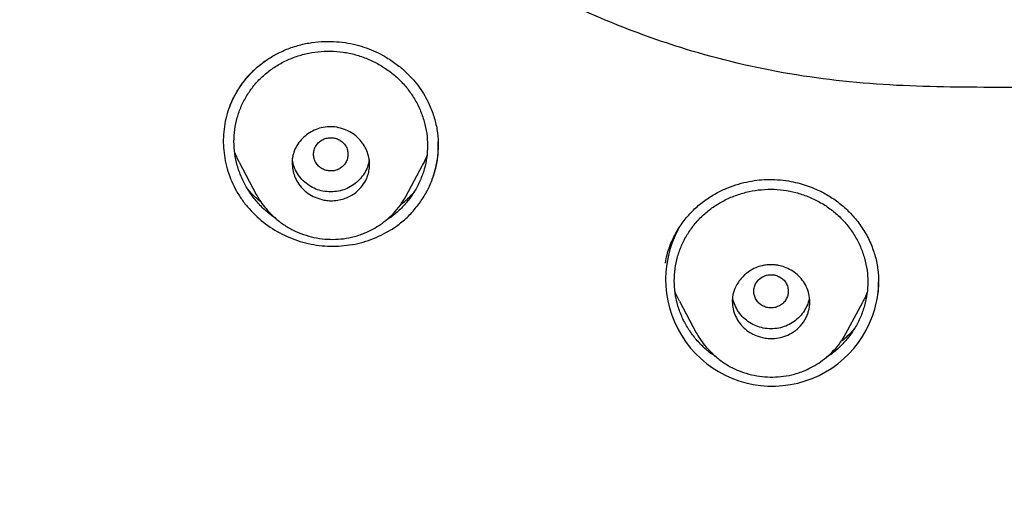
# Model space of a CAD drawing. Header units: millimetres. Extents: x 8 to 1894, y 12 to 2738.
# Tile 71 of 156: x 674 to 697, y 1828 to 1839. Entities that reach past the tile are written whole.
import ezdxf

# ---------------------------------------------------------------- set-up
doc = ezdxf.new("R2010")
doc.units = ezdxf.units.MM

msp = doc.modelspace()

# ---------------------------------------------------------------- linework, layer by layer
at = {"color": 7, "linetype": 'Continuous', "lineweight": 30}
for p, q in [((683.965, 1835.718), (683.965, 1835.723)), ((679.342, 1835.348), (679.239, 1835.562)), ((679.339, 1835.347), (679.739, 1834.597)), ((683.212, 1834.555), (683.597, 1835.277)), ((679.742, 1834.598), (679.738, 1834.606)), ((689.564, 1832.126), (689.461, 1832.34)), ((689.562, 1832.125), (689.956, 1831.385)), ((693.43, 1831.37), (693.819, 1832.1)), ((689.96, 1831.387), (689.957, 1831.394))]:
    msp.add_line(p, q, dxfattribs=at)
msp.add_arc((691.721, 1832.626), 2.477, 151.5205, 343.8984, dxfattribs=at)
for points, knots in [([(746.132, 1815.757), (746.593, 1816.986), (747.512, 1819.43), (748.495, 1823.2), (749.27, 1826.981), (749.853, 1830.774), (750.34, 1834.96), (750.695, 1839.539), (750.905, 1844.504), (751, 1850.051), (750.99, 1856.181), (750.978, 1862.911), (750.875, 1869.659), (750.555, 1876.437), (750.011, 1882.093), (749.341, 1886.616), (748.676, 1890.014), (747.796, 1893.398), (746.641, 1896.743), (745.224, 1899.819), (743.546, 1902.583), (741.653, 1904.998), (739.443, 1907.143), (737.004, 1908.998), (734.422, 1910.596), (731.301, 1912.198), (727.614, 1913.72), (723.365, 1915.089), (719.049, 1916.171), (714.683, 1916.999), (710.282, 1917.567), (705.871, 1917.891), (701.478, 1918.018), (697.107, 1918.029), (692.736, 1918.017), (688.344, 1917.889), (683.933, 1917.567), (679.531, 1917), (675.166, 1916.172), (670.85, 1915.09), (666.6, 1913.72), (662.914, 1912.199), (659.793, 1910.597), (657.21, 1908.999), (654.772, 1907.144), (652.562, 1904.999), (650.668, 1902.583), (648.991, 1899.82), (647.573, 1896.743), (646.418, 1893.398), (645.539, 1890.015), (644.873, 1886.617), (644.203, 1882.094), (643.659, 1876.438), (643.34, 1869.66), (643.237, 1862.911), (643.225, 1856.181), (643.214, 1849.6), (643.338, 1843.147), (643.685, 1836.823), (644.263, 1831.363), (644.982, 1826.779), (645.752, 1823.066), (646.726, 1819.364), (647.629, 1816.964), (648.083, 1815.757)], [0, 0, 0, 0, 0.01422, 0.028301, 0.042283, 0.056188, 0.070046, 0.088148, 0.106186, 0.124159, 0.148558, 0.172923, 0.197399, 0.221993, 0.24671, 0.259145, 0.27167, 0.284302, 0.297067, 0.309991, 0.320883, 0.3319, 0.342924, 0.353811, 0.364567, 0.375221, 0.391058, 0.40678, 0.422432, 0.438055, 0.453668, 0.469227, 0.484683, 0.500001, 0.515318, 0.530774, 0.546334, 0.561944, 0.577571, 0.59322, 0.608942, 0.624779, 0.635434, 0.646191, 0.657076, 0.668103, 0.679114, 0.690014, 0.702933, 0.7157, 0.728331, 0.740856, 0.753291, 0.778008, 0.802602, 0.827078, 0.851444, 0.875842, 0.898728, 0.921719, 0.944802, 0.958463, 0.9722, 0.986034, 1, 1, 1, 1]), ([(744.739, 1815.879), (745.115, 1816.867), (745.867, 1818.84), (746.729, 1821.881), (747.443, 1824.951), (748.014, 1828.045), (748.474, 1831.154), (748.907, 1834.867), (749.256, 1839.185), (749.479, 1844.107), (749.58, 1849.251), (749.585, 1854.616), (749.57, 1860.206), (749.512, 1865.798), (749.34, 1871.395), (748.985, 1876.991), (748.481, 1881.644), (747.916, 1885.349), (747.389, 1888.116), (746.731, 1890.86), (745.916, 1893.569), (744.909, 1896.22), (743.78, 1898.572), (742.562, 1900.615), (741.314, 1902.363), (739.899, 1903.989), (738.155, 1905.637), (736.053, 1907.245), (733.602, 1908.777), (730.864, 1910.199), (727.851, 1911.495), (724.575, 1912.652), (721.236, 1913.618), (717.85, 1914.414), (714.145, 1915.105), (710.119, 1915.633), (705.784, 1915.961), (701.445, 1916.093), (697.108, 1916.106), (692.771, 1916.091), (688.43, 1915.958), (684.095, 1915.634), (680.069, 1915.105), (676.364, 1914.415), (672.979, 1913.618), (669.64, 1912.651), (666.364, 1911.494), (663.349, 1910.2), (660.612, 1908.777), (658.162, 1907.245), (656.061, 1905.636), (654.316, 1903.989), (652.903, 1902.362), (651.652, 1900.616), (650.437, 1898.572), (649.307, 1896.22), (648.299, 1893.569), (647.485, 1890.86), (646.827, 1888.116), (646.299, 1885.35), (645.734, 1881.644), (645.231, 1876.992), (644.876, 1871.395), (644.703, 1865.798), (644.645, 1860.206), (644.63, 1854.617), (644.636, 1849.326), (644.73, 1844.331), (644.934, 1839.633), (645.293, 1834.941), (645.773, 1830.841), (646.323, 1827.337), (646.885, 1824.423), (647.579, 1821.533), (648.408, 1818.67), (649.119, 1816.81), (649.475, 1815.879)], [0, 0, 0, 0, 0.011709, 0.0234, 0.035079, 0.046745, 0.058401, 0.070053, 0.08835, 0.106637, 0.124908, 0.145647, 0.166375, 0.187119, 0.207887, 0.228673, 0.249479, 0.259892, 0.270315, 0.28075, 0.291198, 0.301658, 0.31213, 0.319994, 0.327864, 0.335737, 0.343609, 0.354092, 0.364563, 0.37502, 0.38755, 0.400066, 0.41258, 0.425091, 0.437599, 0.45323, 0.468841, 0.484431, 0.499999, 0.515569, 0.531166, 0.546782, 0.562408, 0.574915, 0.587424, 0.599934, 0.612454, 0.624987, 0.635443, 0.645912, 0.656393, 0.664263, 0.672136, 0.680006, 0.687871, 0.698343, 0.708803, 0.71925, 0.729685, 0.740108, 0.750521, 0.771326, 0.792113, 0.81288, 0.833624, 0.854353, 0.875091, 0.892532, 0.909986, 0.927451, 0.944927, 0.955919, 0.966921, 0.977933, 0.988958, 1, 1, 1, 1]), ([(697.095, 1837.084), (696.265, 1837.087), (694.603, 1837.092), (692.118, 1837.344), (689.893, 1837.877), (687.94, 1838.578), (686.248, 1839.365), (684.638, 1840.302), (683.157, 1841.429), (681.885, 1842.776), (680.887, 1844.322), (680.184, 1846.01), (679.691, 1847.967), (679.432, 1849.897), (679.389, 1851.235), (679.372, 1851.77)], [0, 0, 0, 0, 0.0937475, 0.1874528, 0.2811751, 0.3514664, 0.421772, 0.4922274, 0.562594, 0.6329032, 0.7032158, 0.7734766, 0.8438363, 0.9375866, 1, 1, 1, 1]), ([(714.843, 1851.763), (714.825, 1851.23), (714.779, 1849.863), (714.517, 1847.908), (714.003, 1845.929), (713.413, 1844.539), (712.788, 1843.492), (712.251, 1842.751), (711.641, 1842.049), (710.976, 1841.407), (710.259, 1840.822), (709.505, 1840.289), (708.72, 1839.803), (707.638, 1839.21), (706.23, 1838.561), (704.281, 1837.865), (702.053, 1837.336), (699.573, 1837.09), (697.916, 1837.086), (697.095, 1837.084)], [0, 0, 0, 0, 0.0621647, 0.1594161, 0.2292816, 0.2995549, 0.333323, 0.3695682, 0.4045602, 0.4397783, 0.4748804, 0.5099001, 0.54462, 0.579563, 0.649772, 0.7196878, 0.8131989, 0.9074507, 1, 1, 1, 1]), ([(680.444, 1837.969), (680.541, 1838.004), (680.732, 1838.073), (681.028, 1838.131), (681.317, 1838.157), (681.597, 1838.151), (681.864, 1838.119), (682.116, 1838.063), (682.35, 1837.985), (682.566, 1837.891), (682.792, 1837.768), (683.019, 1837.613), (683.236, 1837.425), (683.414, 1837.234), (683.56, 1837.042), (683.682, 1836.843), (683.796, 1836.61), (683.89, 1836.338), (683.955, 1836.032), (683.962, 1835.827), (683.965, 1835.725)], [0, 0, 0, 0, 0.063108, 0.12379, 0.182115, 0.238117, 0.291836, 0.343324, 0.39264, 0.439686, 0.484462, 0.547376, 0.60523, 0.658032, 0.706048, 0.753536, 0.801859, 0.867452, 0.934522, 1, 1, 1, 1]), ([(679.111, 1836.606), (679.127, 1836.652), (679.172, 1836.778), (679.275, 1836.972), (679.416, 1837.185), (679.582, 1837.383), (679.768, 1837.562), (679.976, 1837.722), (680.2, 1837.861), (680.362, 1837.933), (680.444, 1837.969)], [0, 0, 0, 0, 0.075151, 0.206731, 0.338311, 0.47002, 0.60194, 0.734149, 0.866768, 1, 1, 1, 1]), ([(679.22, 1835.829), (679.224, 1835.922), (679.232, 1836.109), (679.292, 1836.384), (679.387, 1836.649), (679.517, 1836.899), (679.68, 1837.13), (679.873, 1837.336), (680.094, 1837.515), (680.338, 1837.665), (680.603, 1837.784), (680.882, 1837.87), (681.171, 1837.92), (681.463, 1837.933), (681.755, 1837.91), (682.044, 1837.849), (682.323, 1837.753), (682.59, 1837.624), (682.836, 1837.464), (683.059, 1837.275), (683.253, 1837.06), (683.417, 1836.822), (683.548, 1836.565), (683.644, 1836.297), (683.703, 1836.019), (683.722, 1835.739), (683.703, 1835.46), (683.645, 1835.185), (683.549, 1834.92), (683.419, 1834.669), (683.257, 1834.437), (683.063, 1834.231), (682.891, 1834.083), (682.777, 1834.015), (682.745, 1833.995)], [0, 0, 0, 0, 0.0317183, 0.06374, 0.09555, 0.1277851, 0.1594646, 0.1911384, 0.2229056, 0.2545944, 0.2867406, 0.31889, 0.3505717, 0.382323, 0.4139959, 0.4456772, 0.4779184, 0.5097343, 0.5417321, 0.5734698, 0.60517, 0.6372179, 0.6690317, 0.7013226, 0.7330023, 0.7646322, 0.7964057, 0.8280935, 0.8602451, 0.8923926, 0.9240757, 0.955843, 0.9875118, 1, 1, 1, 1]), ([(679.943, 1837.691), (679.833, 1837.606), (679.59, 1837.42), (679.304, 1837.044), (679.121, 1836.674), (679.029, 1836.359), (678.972, 1836.036), (678.966, 1835.623), (679.048, 1835.214), (679.165, 1834.9), (679.278, 1834.673), (679.416, 1834.459), (679.629, 1834.194), (679.947, 1833.904), (680.39, 1833.636), (680.798, 1833.487), (681.137, 1833.42), (681.48, 1833.387), (681.91, 1833.412), (682.413, 1833.534), (682.712, 1833.694), (682.862, 1833.775)], [0, 0, 0, 0, 0.055989, 0.123301, 0.190635, 0.224361, 0.258031, 0.325265, 0.392595, 0.426394, 0.460312, 0.494234, 0.528052, 0.59547, 0.662824, 0.730168, 0.763867, 0.797518, 0.864778, 0.932229, 1, 1, 1, 1]), ([(680.569, 1835.331), (680.57, 1835.36), (680.572, 1835.418), (680.593, 1835.531), (680.64, 1835.664), (680.726, 1835.806), (680.837, 1835.93), (680.971, 1836.034), (681.124, 1836.113), (681.291, 1836.163), (681.47, 1836.178), (681.653, 1836.156), (681.829, 1836.099), (681.988, 1836.011), (682.124, 1835.897), (682.232, 1835.762), (682.31, 1835.613), (682.357, 1835.457), (682.369, 1835.35), (682.369, 1835.297), (682.369, 1835.297), (682.369, 1835.297), (682.369, 1835.296), (682.369, 1835.296), (682.369, 1835.295), (682.369, 1835.294), (682.369, 1835.291), (682.369, 1835.285), (682.368, 1835.273), (682.367, 1835.236), (682.36, 1835.164), (682.335, 1835.053), (682.279, 1834.913), (682.176, 1834.755), (682.008, 1834.601), (681.814, 1834.505), (681.627, 1834.46), (681.503, 1834.451), (681.407, 1834.456), (681.344, 1834.464), (681.241, 1834.484), (681.103, 1834.53), (680.942, 1834.619), (680.807, 1834.735), (680.701, 1834.871), (680.598, 1835.066), (680.58, 1835.226), (680.569, 1835.331)], [0, 0, 0, 0, 0.016284, 0.032256, 0.063798, 0.09444, 0.124432, 0.155574, 0.18672, 0.217832, 0.248887, 0.282158, 0.314774, 0.346894, 0.37843, 0.409348, 0.439863, 0.469678, 0.499128, 0.499143, 0.499154, 0.499174, 0.49921, 0.499275, 0.499395, 0.499618, 0.500048, 0.500914, 0.502774, 0.507095, 0.521696, 0.54311, 0.571059, 0.605777, 0.646983, 0.694864, 0.721393, 0.749517, 0.760996, 0.772325, 0.783535, 0.816798, 0.849144, 0.880864, 0.91171, 0.941902, 1, 1, 1, 1]), ([(680.191, 1834.048), (680.161, 1834.066), (680.05, 1834.137), (679.879, 1834.29), (679.684, 1834.503), (679.52, 1834.742), (679.389, 1834.999), (679.293, 1835.269), (679.231, 1835.548), (679.224, 1835.735), (679.22, 1835.829)], [0, 0, 0, 0, 0.047978, 0.183174, 0.318862, 0.453981, 0.590905, 0.728611, 0.864168, 1, 1, 1, 1]), ([(681.869, 1835.53), (681.866, 1835.564), (681.86, 1835.631), (681.819, 1835.726), (681.755, 1835.807), (681.671, 1835.869), (681.574, 1835.908), (681.469, 1835.922), (681.364, 1835.908), (681.267, 1835.869), (681.183, 1835.807), (681.119, 1835.726), (681.078, 1835.632), (681.064, 1835.531), (681.078, 1835.43), (681.119, 1835.336), (681.182, 1835.254), (681.266, 1835.193), (681.364, 1835.154), (681.468, 1835.14), (681.573, 1835.153), (681.671, 1835.192), (681.755, 1835.254), (681.818, 1835.335), (681.86, 1835.429), (681.866, 1835.497), (681.869, 1835.53)], [0, 0, 0, 0, 0.041659, 0.083341, 0.125, 0.166659, 0.208341, 0.25, 0.291659, 0.333341, 0.375, 0.416659, 0.458341, 0.5, 0.541659, 0.583341, 0.625, 0.666659, 0.708341, 0.75, 0.791659, 0.833341, 0.875, 0.916659, 0.958341, 1, 1, 1, 1]), ([(682.862, 1833.775), (682.951, 1833.835), (683.128, 1833.955), (683.357, 1834.177), (683.555, 1834.422), (683.717, 1834.688), (683.841, 1834.971), (683.925, 1835.266), (683.966, 1835.551), (683.962, 1835.735), (683.96, 1835.818)], [0, 0, 0, 0, 0.130484, 0.26017, 0.389144, 0.51737, 0.644798, 0.771492, 0.897817, 1, 1, 1, 1]), ([(683.826, 1834.956), (683.851, 1835.028), (683.908, 1835.194), (683.959, 1835.451), (683.966, 1835.636), (683.969, 1835.72)], [0, 0, 0, 0, 0.291219, 0.676581, 1, 1, 1, 1]), ([(683.7, 1835.512), (683.684, 1835.466), (683.656, 1835.385), (683.612, 1835.311), (683.593, 1835.279)], [0, 0, 0, 0, 0.569376, 1, 1, 1, 1]), ([(682.357, 1835.409), (682.356, 1835.392), (682.35, 1835.318), (682.307, 1835.194), (682.224, 1835.044), (682.108, 1834.912), (681.971, 1834.801), (681.816, 1834.719), (681.646, 1834.671), (681.468, 1834.656), (681.29, 1834.671), (681.12, 1834.72), (680.965, 1834.802), (680.828, 1834.913), (680.713, 1835.045), (680.63, 1835.196), (680.584, 1835.331), (680.579, 1835.416), (680.577, 1835.445)], [0, 0, 0, 0, 0.020722, 0.087067, 0.153435, 0.222592, 0.291708, 0.357993, 0.424203, 0.493106, 0.56231, 0.628647, 0.694862, 0.763716, 0.832864, 0.899206, 0.965488, 1, 1, 1, 1]), ([(689.726, 1834.062), (689.797, 1834.14), (689.935, 1834.293), (690.176, 1834.482), (690.425, 1834.636), (690.678, 1834.756), (690.93, 1834.844), (691.176, 1834.904), (691.412, 1834.938), (691.656, 1834.951), (691.903, 1834.941), (692.146, 1834.906), (692.361, 1834.857), (692.554, 1834.796), (692.737, 1834.724), (692.949, 1834.621), (693.185, 1834.475), (693.433, 1834.274), (693.659, 1834.036), (693.856, 1833.764), (694.011, 1833.467), (694.117, 1833.16), (694.178, 1832.861), (694.185, 1832.666), (694.188, 1832.572)], [0, 0, 0, 0, 0.052922, 0.103447, 0.151625, 0.197459, 0.240945, 0.282083, 0.320647, 0.356588, 0.400578, 0.440201, 0.475511, 0.507018, 0.538678, 0.571349, 0.621809, 0.674094, 0.72836, 0.784766, 0.841865, 0.897168, 0.950585, 1, 1, 1, 1]), ([(679.847, 1834.428), (679.829, 1834.441), (679.739, 1834.51), (679.635, 1834.609), (679.56, 1834.7), (679.541, 1834.721)], [0, 0, 0, 0, 0.158906, 0.798691, 1, 1, 1, 1]), ([(679.738, 1834.601), (679.764, 1834.557), (679.821, 1834.456), (679.935, 1834.303), (680.084, 1834.136), (680.267, 1833.973), (680.479, 1833.827), (680.711, 1833.712), (680.954, 1833.628), (681.202, 1833.575), (681.452, 1833.553), (681.703, 1833.561), (681.96, 1833.602), (682.193, 1833.673), (682.402, 1833.767), (682.583, 1833.872), (682.761, 1834.003), (682.93, 1834.16), (683.087, 1834.343), (683.169, 1834.483), (683.211, 1834.555)], [0, 0, 0, 0, 0.036362, 0.081672, 0.134346, 0.194296, 0.255749, 0.316579, 0.376759, 0.436294, 0.495133, 0.553199, 0.613353, 0.678895, 0.72596, 0.775748, 0.828195, 0.883169, 0.940492, 1, 1, 1, 1]), ([(683.415, 1834.676), (683.387, 1834.642), (683.297, 1834.534), (683.186, 1834.428), (683.096, 1834.366), (683.09, 1834.361)], [0, 0, 0, 0, 0.2945197, 0.9462908, 1, 1, 1, 1]), ([(689.443, 1832.597), (689.447, 1832.69), (689.455, 1832.876), (689.515, 1833.151), (689.61, 1833.417), (689.74, 1833.668), (689.902, 1833.9), (690.096, 1834.108), (690.316, 1834.291), (690.561, 1834.444), (690.827, 1834.566), (691.106, 1834.656), (691.395, 1834.709), (691.688, 1834.726), (691.981, 1834.707), (692.27, 1834.65), (692.549, 1834.557), (692.815, 1834.431), (693.061, 1834.275), (693.283, 1834.089), (693.477, 1833.877), (693.64, 1833.642), (693.771, 1833.388), (693.867, 1833.121), (693.926, 1832.846), (693.944, 1832.567), (693.925, 1832.289), (693.867, 1832.014), (693.772, 1831.748), (693.642, 1831.495), (693.48, 1831.262), (693.286, 1831.054), (693.118, 1830.906), (693.007, 1830.839), (692.979, 1830.822)], [0, 0, 0, 0, 0.031769, 0.063841, 0.095696, 0.127994, 0.159719, 0.191426, 0.223253, 0.254988, 0.287174, 0.319383, 0.351112, 0.382907, 0.41462, 0.446351, 0.478655, 0.510515, 0.542568, 0.574357, 0.606111, 0.638206, 0.670068, 0.702402, 0.734131, 0.765813, 0.797653, 0.829389, 0.861567, 0.893783, 0.925513, 0.957307, 0.989028, 1, 1, 1, 1]), ([(689.238, 1833.008), (689.249, 1833.072), (689.28, 1833.243), (689.379, 1833.508), (689.526, 1833.8), (689.659, 1833.975), (689.726, 1834.062)], [0, 0, 0, 0, 0.167607, 0.444451, 0.721826, 1, 1, 1, 1]), ([(690.791, 1832.118), (690.793, 1832.154), (690.796, 1832.224), (690.818, 1832.325), (690.871, 1832.472), (690.979, 1832.644), (691.153, 1832.801), (691.322, 1832.897), (691.468, 1832.946), (691.578, 1832.965), (691.647, 1832.969), (691.679, 1832.969), (691.698, 1832.969), (691.717, 1832.969), (691.75, 1832.967), (691.801, 1832.963), (691.889, 1832.949), (692.016, 1832.913), (692.163, 1832.844), (692.304, 1832.744), (692.423, 1832.615), (692.516, 1832.462), (692.576, 1832.29), (692.594, 1832.14), (692.588, 1832.021), (692.574, 1831.936), (692.539, 1831.804), (692.457, 1831.638), (692.307, 1831.469), (692.132, 1831.352), (691.953, 1831.282), (691.783, 1831.252), (691.628, 1831.252), (691.464, 1831.278), (691.339, 1831.323), (691.229, 1831.379), (691.151, 1831.427), (691.05, 1831.509), (690.949, 1831.623), (690.862, 1831.772), (690.803, 1831.94), (690.795, 1832.058), (690.791, 1832.118)], [0, 0, 0, 0, 0.019972, 0.039009, 0.057374, 0.107125, 0.149349, 0.184204, 0.211487, 0.231453, 0.2438, 0.248169, 0.248695, 0.253593, 0.258528, 0.266368, 0.280581, 0.30626, 0.336357, 0.367093, 0.398831, 0.431358, 0.464683, 0.498969, 0.515265, 0.531239, 0.54694, 0.59135, 0.632235, 0.669849, 0.704017, 0.734598, 0.761903, 0.785626, 0.822862, 0.832169, 0.851743, 0.871811, 0.902374, 0.934025, 0.966479, 1, 1, 1, 1]), ([(690.421, 1830.827), (690.388, 1830.847), (690.273, 1830.918), (690.1, 1831.072), (689.905, 1831.282), (689.742, 1831.518), (689.611, 1831.772), (689.515, 1832.04), (689.454, 1832.317), (689.447, 1832.503), (689.443, 1832.597)], [0, 0, 0, 0, 0.053722, 0.187947, 0.32283, 0.45717, 0.593307, 0.730172, 0.864947, 1, 1, 1, 1]), ([(692.091, 1832.351), (692.088, 1832.385), (692.083, 1832.452), (692.041, 1832.546), (691.978, 1832.628), (691.893, 1832.689), (691.796, 1832.728), (691.691, 1832.742), (691.587, 1832.728), (691.489, 1832.69), (691.405, 1832.628), (691.341, 1832.547), (691.301, 1832.453), (691.286, 1832.352), (691.301, 1832.25), (691.341, 1832.156), (691.405, 1832.075), (691.489, 1832.013), (691.586, 1831.974), (691.691, 1831.96), (691.795, 1831.974), (691.893, 1832.013), (691.977, 1832.075), (692.041, 1832.156), (692.083, 1832.25), (692.088, 1832.317), (692.091, 1832.351)], [0, 0, 0, 0, 0.041659, 0.083341, 0.125, 0.166659, 0.208341, 0.25, 0.291659, 0.333341, 0.375, 0.416659, 0.458341, 0.5, 0.541659, 0.583341, 0.625, 0.666659, 0.708341, 0.75, 0.791659, 0.833341, 0.875, 0.916659, 0.958341, 1, 1, 1, 1]), ([(694.101, 1831.939), (694.122, 1832.027), (694.166, 1832.203), (694.191, 1832.416), (694.187, 1832.54), (694.185, 1832.573)], [0, 0, 0, 0, 0.423903, 0.845153, 1, 1, 1, 1]), ([(694.101, 1831.939), (694.123, 1832.028), (694.167, 1832.205), (694.194, 1832.417), (694.191, 1832.537), (694.19, 1832.566)], [0, 0, 0, 0, 0.435259, 0.859533, 1, 1, 1, 1]), ([(693.922, 1832.334), (693.907, 1832.292), (693.88, 1832.211), (693.836, 1832.137), (693.815, 1832.102)], [0, 0, 0, 0, 0.522327, 1, 1, 1, 1]), ([(692.578, 1832.216), (692.577, 1832.203), (692.572, 1832.134), (692.529, 1832.015), (692.446, 1831.865), (692.33, 1831.732), (692.193, 1831.621), (692.038, 1831.54), (691.868, 1831.491), (691.69, 1831.477), (691.512, 1831.492), (691.342, 1831.541), (691.187, 1831.622), (691.051, 1831.734), (690.935, 1831.866), (690.853, 1832.016), (690.809, 1832.143), (690.803, 1832.219), (690.802, 1832.239)], [0, 0, 0, 0, 0.015397, 0.082837, 0.150299, 0.220595, 0.290854, 0.358233, 0.425533, 0.495569, 0.565917, 0.633348, 0.700653, 0.770638, 0.840929, 0.908365, 0.975738, 1, 1, 1, 1]), ([(689.956, 1831.389), (689.981, 1831.344), (690.039, 1831.243), (690.153, 1831.09), (690.302, 1830.925), (690.485, 1830.763), (690.698, 1830.62), (690.93, 1830.506), (691.173, 1830.425), (691.422, 1830.375), (691.672, 1830.355), (691.923, 1830.366), (692.18, 1830.409), (692.413, 1830.483), (692.621, 1830.578), (692.803, 1830.685), (692.98, 1830.816), (693.149, 1830.974), (693.305, 1831.158), (693.387, 1831.298), (693.43, 1831.37)], [0, 0, 0, 0, 0.036373, 0.081914, 0.134687, 0.194626, 0.256109, 0.31698, 0.377216, 0.436812, 0.495704, 0.553812, 0.613911, 0.679364, 0.726353, 0.776055, 0.828412, 0.8833, 0.940548, 1, 1, 1, 1]), ([(693.635, 1831.496), (693.611, 1831.467), (693.526, 1831.365), (693.418, 1831.26), (693.326, 1831.194), (693.314, 1831.186)], [0, 0, 0, 0, 0.256156, 0.902725, 1, 1, 1, 1])]:
    msp.add_open_spline(points, degree=3, knots=knots, dxfattribs=at)

doc.saveas('drawing.dxf')
